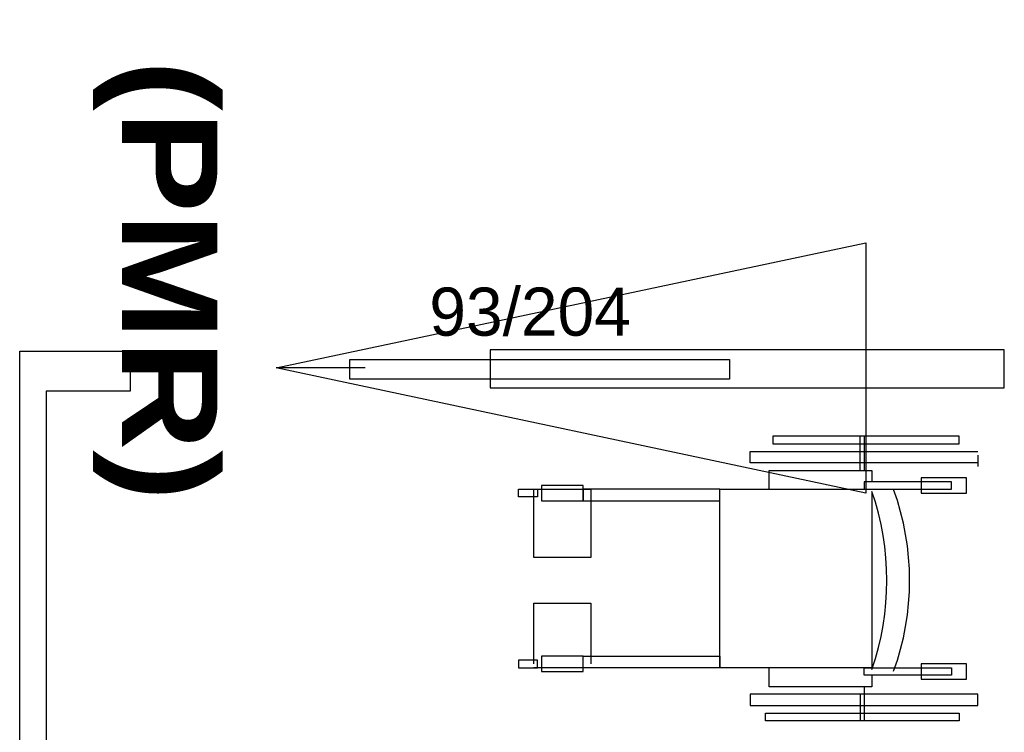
# Model space of a CAD drawing. Header units: millimetres. Extents: x -15 to 127, y -65 to 67.
# Tile 116 of 256: x 36.684 to 36.944, y -50.236 to -50.048. Entities that reach past the tile are written whole.
import ezdxf

# ---------------------------------------------------------------- set-up
doc = ezdxf.new("R2010")
doc.units = ezdxf.units.MM
doc.header["$MEASUREMENT"] = 0
doc.layers.add('Calque 5', color=7, linetype='Continuous')
doc.styles.get("Standard").update_dxf_attribs({"font": 'BKANT.TTF'})

# ---------------------------------------------------------------- blocks, each defined once
blk = doc.blocks.new('PD_27603')
at = {"layer": 'Calque 5', "color": 0}
for p, q in [((13.14444, -36.30537), (13.09544, -36.30537)), ((13.09544, -36.30537), (13.09544, -36.30737)), ((13.11844, -36.31437), (13.11844, -36.30537)), ((13.11944, -36.30537), (13.11944, -36.31437)), ((13.14444, -36.30737), (13.14444, -36.30537)), ((13.08944, -36.31237), (13.08944, -36.30937)), ((13.08944, -36.30937), (13.14944, -36.30937)), ((13.09544, -36.30737), (13.14444, -36.30737)), ((13.14944, -36.31037), (13.14944, -36.31337)), ((13.14944, -36.31237), (13.08944, -36.31237)), ((13.09444, -36.31937), (13.09444, -36.31437)), ((13.09444, -36.31437), (13.12144, -36.31437)), ((13.12144, -36.31437), (13.12144, -36.31737)), ((13.14644, -36.31637), (13.13444, -36.31637)), ((13.13444, -36.31637), (13.13444, -36.32037)), ((13.14644, -36.32037), (13.14644, -36.31637)), ((13.02844, -36.32137), (13.02844, -36.31937)), ((13.02844, -36.31937), (13.03344, -36.31937)), ((13.03244, -36.33737), (13.03244, -36.31937)), ((13.03244, -36.31937), (13.04744, -36.31937)), ((13.03344, -36.31937), (13.03344, -36.32137)), ((13.04544, -36.31837), (13.03444, -36.31837)), ((13.03444, -36.31837), (13.03444, -36.32237)), ((13.04544, -36.32237), (13.04544, -36.31837)), ((13.08144, -36.31937), (13.04544, -36.31937)), ((13.04544, -36.31937), (13.04544, -36.32237)), ((13.04744, -36.31937), (13.04744, -36.33737)), ((13.08144, -36.36637), (13.08144, -36.31937)), ((13.08144, -36.31937), (13.12144, -36.31937)), ((13.08144, -36.32237), (13.08144, -36.31937)), ((13.14244, -36.31737), (13.11944, -36.31737)), ((13.11944, -36.31737), (13.11944, -36.31937)), ((13.11944, -36.31937), (13.14244, -36.31937)), ((13.14244, -36.31937), (13.14244, -36.31737)), ((13.03344, -36.32137), (13.02844, -36.32137)), ((13.03444, -36.32237), (13.04544, -36.32237)), ((13.04544, -36.32237), (13.08144, -36.32237)), ((13.12144, -36.32037), (13.12144, -36.36637)), ((13.13444, -36.32037), (13.14644, -36.32037)), ((13.04744, -36.33737), (13.03244, -36.33737)), ((13.03244, -36.36537), (13.03244, -36.34937)), ((13.03244, -36.34937), (13.04744, -36.34937)), ((13.04744, -36.34937), (13.04744, -36.36537)), ((13.04544, -36.36337), (13.03444, -36.36337)), ((13.03444, -36.36337), (13.03444, -36.36737)), ((13.04544, -36.36637), (13.04544, -36.36337)), ((13.04544, -36.36337), (13.08144, -36.36337)), ((13.04544, -36.36737), (13.04544, -36.36337)), ((13.08144, -36.36337), (13.08144, -36.36637)), ((13.03344, -36.36437), (13.02844, -36.36437)), ((13.02844, -36.36437), (13.02844, -36.36637)), ((13.02844, -36.36637), (13.03344, -36.36637)), ((13.04744, -36.36637), (13.03244, -36.36637)), ((13.03344, -36.36637), (13.03344, -36.36437)), ((13.08144, -36.36637), (13.04544, -36.36637)), ((13.12144, -36.36637), (13.08144, -36.36637)), ((13.09444, -36.37137), (13.09444, -36.36637)), ((13.11944, -36.36637), (13.14244, -36.36637)), ((13.11944, -36.36837), (13.11944, -36.36637)), ((13.14644, -36.36537), (13.13444, -36.36537)), ((13.13444, -36.36537), (13.13444, -36.36937)), ((13.14244, -36.36637), (13.14244, -36.36837)), ((13.14644, -36.36937), (13.14644, -36.36537)), ((13.03444, -36.36737), (13.04544, -36.36737)), ((13.14244, -36.36837), (13.11944, -36.36837)), ((13.12144, -36.36837), (13.12144, -36.37137)), ((13.12144, -36.37137), (13.09444, -36.37137)), ((13.11944, -36.37137), (13.11944, -36.38037)), ((13.13444, -36.36937), (13.14644, -36.36937)), ((13.14944, -36.37337), (13.08944, -36.37337)), ((13.08944, -36.37337), (13.08944, -36.37637)), ((13.11844, -36.37337), (13.11844, -36.38037)), ((13.14944, -36.37637), (13.14944, -36.37337)), ((13.08944, -36.37637), (13.14944, -36.37637)), ((13.09344, -36.38037), (13.09344, -36.37837)), ((13.09344, -36.37837), (13.14444, -36.37837)), ((13.14444, -36.37837), (13.14444, -36.38037)), ((13.14444, -36.38037), (13.09344, -36.38037))]:
    blk.add_line(p, q, dxfattribs=at)
for centre, radius, start, end in [((13.06144, -36.34337), 0.07, 340, 20), ((13.05344, -36.34337), 0.072, 341, 19)]:
    blk.add_arc(centre, radius, start, end, dxfattribs=at)
blk = doc.blocks.new('PD_28946')
at = {"layer": 'Calque 5', "color": 0}
for p, q in [((13.14444, -36.30537), (13.09544, -36.30537)), ((13.09544, -36.30537), (13.09544, -36.30737)), ((13.11844, -36.31437), (13.11844, -36.30537)), ((13.11944, -36.30537), (13.11944, -36.31437)), ((13.14444, -36.30737), (13.14444, -36.30537)), ((13.08944, -36.31237), (13.08944, -36.30937)), ((13.08944, -36.30937), (13.14944, -36.30937)), ((13.09544, -36.30737), (13.14444, -36.30737)), ((13.14944, -36.31037), (13.14944, -36.31337)), ((13.14944, -36.31237), (13.08944, -36.31237)), ((13.09444, -36.31937), (13.09444, -36.31437)), ((13.09444, -36.31437), (13.12144, -36.31437)), ((13.12144, -36.31437), (13.12144, -36.31737)), ((13.14644, -36.31637), (13.13444, -36.31637)), ((13.13444, -36.31637), (13.13444, -36.32037)), ((13.14644, -36.32037), (13.14644, -36.31637)), ((13.02844, -36.32137), (13.02844, -36.31937)), ((13.02844, -36.31937), (13.03344, -36.31937)), ((13.03244, -36.33737), (13.03244, -36.31937)), ((13.03244, -36.31937), (13.04744, -36.31937)), ((13.03344, -36.31937), (13.03344, -36.32137)), ((13.04544, -36.31837), (13.03444, -36.31837)), ((13.03444, -36.31837), (13.03444, -36.32237)), ((13.04544, -36.32237), (13.04544, -36.31837)), ((13.08144, -36.31937), (13.04544, -36.31937)), ((13.04544, -36.31937), (13.04544, -36.32237)), ((13.04744, -36.31937), (13.04744, -36.33737)), ((13.08144, -36.36637), (13.08144, -36.31937)), ((13.08144, -36.31937), (13.12144, -36.31937)), ((13.08144, -36.32237), (13.08144, -36.31937)), ((13.14244, -36.31737), (13.11944, -36.31737)), ((13.11944, -36.31737), (13.11944, -36.31937)), ((13.11944, -36.31937), (13.14244, -36.31937)), ((13.14244, -36.31937), (13.14244, -36.31737)), ((13.03344, -36.32137), (13.02844, -36.32137)), ((13.03444, -36.32237), (13.04544, -36.32237)), ((13.04544, -36.32237), (13.08144, -36.32237)), ((13.12144, -36.32037), (13.12144, -36.36637)), ((13.13444, -36.32037), (13.14644, -36.32037)), ((13.04744, -36.33737), (13.03244, -36.33737)), ((13.03244, -36.36537), (13.03244, -36.34937)), ((13.03244, -36.34937), (13.04744, -36.34937)), ((13.04744, -36.34937), (13.04744, -36.36537)), ((13.04544, -36.36337), (13.03444, -36.36337)), ((13.03444, -36.36337), (13.03444, -36.36737)), ((13.04544, -36.36637), (13.04544, -36.36337)), ((13.04544, -36.36337), (13.08144, -36.36337)), ((13.04544, -36.36737), (13.04544, -36.36337)), ((13.08144, -36.36337), (13.08144, -36.36637)), ((13.03344, -36.36437), (13.02844, -36.36437)), ((13.02844, -36.36437), (13.02844, -36.36637)), ((13.02844, -36.36637), (13.03344, -36.36637)), ((13.04744, -36.36637), (13.03244, -36.36637)), ((13.03344, -36.36637), (13.03344, -36.36437)), ((13.08144, -36.36637), (13.04544, -36.36637)), ((13.12144, -36.36637), (13.08144, -36.36637)), ((13.09444, -36.37137), (13.09444, -36.36637)), ((13.11944, -36.36637), (13.14244, -36.36637)), ((13.11944, -36.36837), (13.11944, -36.36637)), ((13.14644, -36.36537), (13.13444, -36.36537)), ((13.13444, -36.36537), (13.13444, -36.36937)), ((13.14244, -36.36637), (13.14244, -36.36837)), ((13.14644, -36.36937), (13.14644, -36.36537)), ((13.03444, -36.36737), (13.04544, -36.36737)), ((13.14244, -36.36837), (13.11944, -36.36837)), ((13.12144, -36.36837), (13.12144, -36.37137)), ((13.12144, -36.37137), (13.09444, -36.37137)), ((13.11944, -36.37137), (13.11944, -36.38037)), ((13.13444, -36.36937), (13.14644, -36.36937)), ((13.14944, -36.37337), (13.08944, -36.37337)), ((13.08944, -36.37337), (13.08944, -36.37637)), ((13.11844, -36.37337), (13.11844, -36.38037)), ((13.14944, -36.37637), (13.14944, -36.37337)), ((13.08944, -36.37637), (13.14944, -36.37637)), ((13.09344, -36.38037), (13.09344, -36.37837)), ((13.09344, -36.37837), (13.14444, -36.37837)), ((13.14444, -36.37837), (13.14444, -36.38037)), ((13.14444, -36.38037), (13.09344, -36.38037))]:
    blk.add_line(p, q, dxfattribs=at)
for centre, radius, start, end in [((13.06144, -36.34337), 0.07, 340, 20), ((13.05344, -36.34337), 0.072, 341, 19)]:
    blk.add_arc(centre, radius, start, end, dxfattribs=at)

msp = doc.modelspace()

# ---------------------------------------------------------------- linework, layer by layer
at = {"layer": 'Calque 5', "color": 0}
msp.add_line((36.77517, -50.13997), (36.75177, -50.13997), dxfattribs=at)
msp.add_line((36.77517, -50.13997), (36.75177, -50.13997), dxfattribs=at)
for points in [[(36.90705, -50.17297), (36.75177, -50.13997), (36.90705, -50.10696), (36.90705, -50.17297)], [(36.90705, -50.17297), (36.75177, -50.13997), (36.90705, -50.10696), (36.90705, -50.17297)], [(36.71333, -50.14609), (36.69119, -50.14609), (36.69119, -50.36985), (36.68422, -50.36985), (36.68422, -50.13554), (36.71333, -50.13554), (36.71333, -50.14609)], [(36.71333, -50.14609), (36.69119, -50.14609), (36.69119, -50.36985), (36.68422, -50.36985), (36.68422, -50.13554), (36.71333, -50.13554), (36.71333, -50.14609)], [(36.80816, -50.14523), (36.94353, -50.14523), (36.94353, -50.13523), (36.80816, -50.13523), (36.80816, -50.14523)], [(36.80816, -50.14523), (36.94353, -50.14523), (36.94353, -50.13523), (36.80816, -50.13523), (36.80816, -50.14523)], [(36.87117, -50.14291), (36.77117, -50.14291), (36.77117, -50.13777), (36.87117, -50.13777), (36.87117, -50.14291)], [(36.87117, -50.14291), (36.77117, -50.14291), (36.77117, -50.13777), (36.87117, -50.13777), (36.87117, -50.14291)]]:
    msp.add_lwpolyline(points, dxfattribs=at)

# ---------------------------------------------------------------- block references
at = {"layer": 'Calque 5'}
for name in ['PD_27603', 'PD_28946']:
    msp.add_blockref(name, (23.78716, -13.85257), dxfattribs=at)

# ---------------------------------------------------------------- texts
at = {"layer": 'Calque 5', "color": 0, "insert": (36.73631, -49.82843), "char_height": 0.0251722, "width": 0.3351389, "attachment_point": 1, "rotation": 270}
msp.add_mtext('{\\fArial Black|b0|i0|c0|p34;Chambre 5  (PMR)\\H1.342x; }', dxfattribs=at)
msp.add_mtext('{\\fArial Black|b0|i0|c0|p34;Chambre 5  (PMR)\\H1.342x; }', dxfattribs=at)
at = {"layer": 'Calque 5', "color": 0, "insert": (36.7921, -50.11878), "char_height": 0.012678, "width": 0.0529167, "attachment_point": 1}
msp.add_mtext('{\\fArial|b0|i0|c0|p34;\\W0.98;93/204}', dxfattribs=at)
msp.add_mtext('{\\fArial|b0|i0|c0|p34;\\W0.98;93/204}', dxfattribs=at)

doc.saveas('drawing.dxf')
